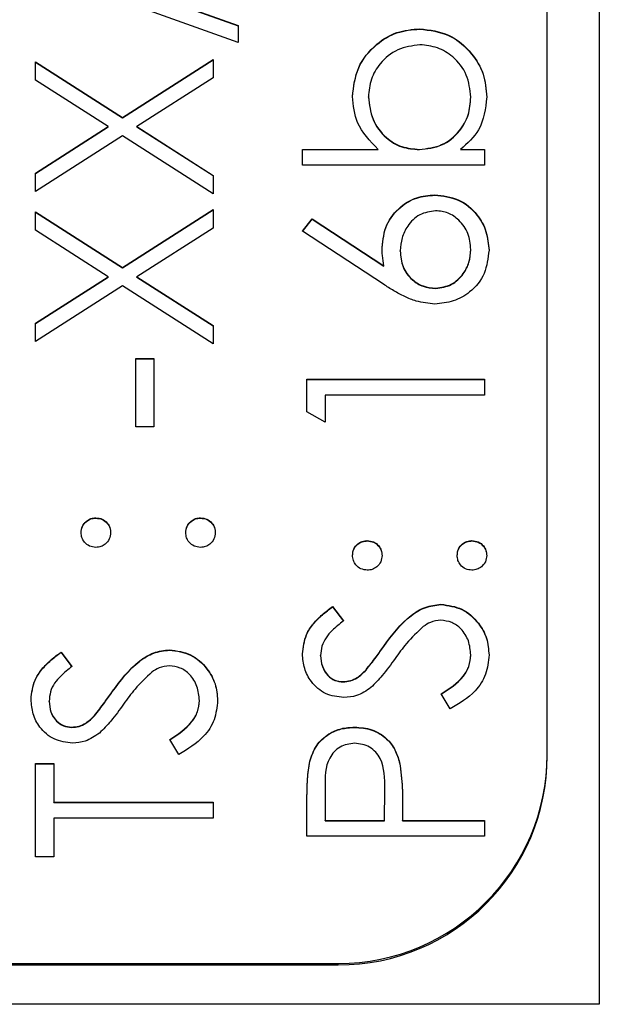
# Model space of a CAD drawing. Header units: millimetres. Extents: x 1841 to 4925, y 385 to 2485.
# Tile 9 of 28: x 2969.77 to 2975.32, y 1382.77 to 1392.2. Entities that reach past the tile are written whole.
import ezdxf

# ---------------------------------------------------------------- set-up
doc = ezdxf.new("R2010")
doc.units = ezdxf.units.MM

msp = doc.modelspace()

# ---------------------------------------------------------------- linework, layer by layer
at = {"color": 7, "linetype": 'Continuous', "lineweight": 25}
for p, q in [((2975.3192, 1443.77), (2975.3192, 1382.77)), ((2974.8192, 1385.1607), (2974.8192, 1441.1379)), ((2969.8756, 1392.8538), (2971.859, 1392.143)), ((2969.8756, 1392.8509), (2971.859, 1392.1401)), ((2971.859, 1391.9823), (2969.8756, 1392.6931)), ((2971.859, 1392.143), (2971.859, 1391.9823)), ((2973.6005, 1392.1102), (2973.6005, 1392.113)), ((2969.9192, 1391.7971), (2970.7522, 1391.2644)), ((2969.9192, 1391.6212), (2969.9192, 1391.7971)), ((2970.7522, 1391.2644), (2971.6192, 1391.8189)), ((2970.7522, 1391.2616), (2971.6192, 1391.8161)), ((2971.6192, 1391.8189), (2971.6192, 1391.6429)), ((2969.9192, 1391.7943), (2970.7522, 1391.2616)), ((2970.6146, 1391.1762), (2969.9192, 1391.6212)), ((2971.6192, 1391.6429), (2970.8898, 1391.1762)), ((2973.1077, 1391.4583), (2973.1077, 1391.4612)), ((2974.0885, 1391.4559), (2974.0885, 1391.4588)), ((2970.7522, 1391.2616), (2970.7522, 1391.2644)), ((2969.9192, 1390.7313), (2970.6146, 1391.1762)), ((2969.9192, 1390.7285), (2970.6146, 1391.1734)), ((2970.6146, 1391.1734), (2970.6146, 1391.1762)), ((2970.8898, 1391.1762), (2971.6192, 1390.7095)), ((2970.8898, 1391.1734), (2970.8898, 1391.1762)), ((2970.8898, 1391.1734), (2971.6192, 1390.7067)), ((2970.7522, 1391.0884), (2969.9192, 1390.5553)), ((2971.6192, 1390.5336), (2970.7522, 1391.0884)), ((2972.4756, 1390.9584), (2973.2024, 1390.9584)), ((2972.4756, 1390.8059), (2972.4756, 1390.9584)), ((2972.4756, 1390.9555), (2973.2024, 1390.9555)), ((2973.2024, 1390.9555), (2973.2024, 1390.9584)), ((2973.5957, 1390.9555), (2973.5957, 1390.9584)), ((2973.9894, 1390.9584), (2974.2192, 1390.9584)), ((2973.9894, 1390.9555), (2973.9894, 1390.9584)), ((2973.9894, 1390.9555), (2974.2192, 1390.9555)), ((2974.2192, 1390.9584), (2974.2192, 1390.8059)), ((2974.2192, 1390.8059), (2972.4756, 1390.8059)), ((2969.9192, 1390.5553), (2969.9192, 1390.7313)), ((2971.6192, 1390.7095), (2971.6192, 1390.5336)), ((2973.7421, 1390.5198), (2973.7421, 1390.5227)), ((2970.7522, 1389.8265), (2971.6192, 1390.3811)), ((2971.6192, 1390.3811), (2971.6192, 1390.2051)), ((2969.9192, 1390.3593), (2970.7522, 1389.8265)), ((2969.9192, 1390.1833), (2969.9192, 1390.3593)), ((2969.9192, 1390.3564), (2970.7522, 1389.8237)), ((2970.7522, 1389.8237), (2971.6192, 1390.3782)), ((2972.4756, 1390.1741), (2972.5679, 1390.2915)), ((2972.4771, 1390.1731), (2972.5679, 1390.2887)), ((2972.5679, 1390.2915), (2973.2548, 1389.8425)), ((2972.5679, 1390.2887), (2972.5679, 1390.2915)), ((2972.5679, 1390.2887), (2973.2548, 1389.8397)), ((2971.6192, 1390.2051), (2970.8898, 1389.7384)), ((2970.6146, 1389.7384), (2969.9192, 1390.1833)), ((2973.2514, 1389.6669), (2972.4756, 1390.1741)), ((2973.4128, 1389.9837), (2973.4128, 1389.9865)), ((2974.0885, 1389.9969), (2974.0885, 1389.9998)), ((2970.7522, 1389.8237), (2970.7522, 1389.8265)), ((2973.2548, 1389.8397), (2973.2548, 1389.8425)), ((2969.9192, 1389.2935), (2970.6146, 1389.7384)), ((2969.9192, 1389.2906), (2970.6146, 1389.7355)), ((2970.6146, 1389.7355), (2970.6146, 1389.7384)), ((2970.8898, 1389.7384), (2971.6192, 1389.2717)), ((2970.8898, 1389.7355), (2970.8898, 1389.7384)), ((2970.8898, 1389.7355), (2971.6192, 1389.2688)), ((2970.7522, 1389.6505), (2969.9192, 1389.1175)), ((2971.6192, 1389.0957), (2970.7522, 1389.6505)), ((2973.7513, 1389.6266), (2973.7513, 1389.6294)), ((2969.9192, 1389.1175), (2969.9192, 1389.2935)), ((2971.6192, 1389.2717), (2971.6192, 1389.0957)), ((2970.8782, 1388.9541), (2971.0526, 1388.9541)), ((2970.8782, 1388.3005), (2970.8782, 1388.9541)), ((2970.8782, 1388.9512), (2971.0526, 1388.9512)), ((2971.0526, 1388.9541), (2971.0526, 1388.3005)), ((2972.5192, 1388.758), (2974.2192, 1388.758)), ((2972.5192, 1388.4438), (2972.5192, 1388.758)), ((2972.5192, 1388.7551), (2974.2192, 1388.7551)), ((2974.2192, 1388.758), (2974.2192, 1388.6055)), ((2972.6936, 1388.6055), (2972.6936, 1388.3441)), ((2974.2192, 1388.6055), (2972.6936, 1388.6055)), ((2972.6936, 1388.3441), (2972.5192, 1388.4438)), ((2971.0526, 1388.3005), (2970.8782, 1388.3005)), ((2970.4968, 1387.4262), (2970.4968, 1387.4291)), ((2971.4994, 1387.4262), (2971.4994, 1387.4291)), ((2973.0968, 1387.2083), (2973.0968, 1387.2112)), ((2974.0994, 1387.2083), (2974.0994, 1387.2112)), ((2972.7634, 1386.5794), (2972.8679, 1386.4415)), ((2972.7634, 1386.5765), (2972.7634, 1386.5794)), ((2972.7634, 1386.5765), (2972.8679, 1386.4387)), ((2973.8027, 1386.5983), (2973.8027, 1386.6012)), ((2970.1634, 1386.1437), (2970.2679, 1386.0058)), ((2970.1634, 1386.1408), (2970.1634, 1386.1437)), ((2970.1634, 1386.1408), (2970.2679, 1386.003)), ((2971.2027, 1386.1626), (2971.2027, 1386.1655)), ((2973.2541, 1386.198), (2973.2541, 1386.2009)), ((2972.65, 1386.1068), (2972.65, 1386.1096)), ((2974.0885, 1386.1129), (2974.0885, 1386.1158)), ((2973.0849, 1385.9696), (2973.0849, 1385.9725)), ((2972.8652, 1385.8576), (2972.8652, 1385.8605)), ((2970.6541, 1385.7623), (2970.6541, 1385.7651)), ((2970.05, 1385.6711), (2970.05, 1385.6739)), ((2971.4885, 1385.6772), (2971.4885, 1385.68)), ((2973.8913, 1385.599), (2973.8051, 1385.7427)), ((2970.4849, 1385.5339), (2970.4849, 1385.5367)), ((2970.2652, 1385.4219), (2970.2652, 1385.4247)), ((2972.9752, 1385.4219), (2972.9752, 1385.4247)), ((2971.2913, 1385.1633), (2971.2051, 1385.307)), ((2972.5448, 1385.0965), (2972.5448, 1385.0993)), ((2974.8192, 1385.1465), (2974.8192, 1385.1607)), ((2969.9192, 1385.0762), (2970.0936, 1385.0762)), ((2969.9192, 1384.1829), (2969.9192, 1385.0762)), ((2969.9192, 1385.0733), (2970.0936, 1385.0733)), ((2970.0936, 1385.0762), (2970.0936, 1384.7058)), ((2973.4067, 1385.0828), (2973.4067, 1385.0857)), ((2972.6936, 1384.8423), (2972.6936, 1384.5315)), ((2973.2603, 1384.5315), (2973.264, 1384.829)), ((2973.2603, 1384.5287), (2973.264, 1384.8262)), ((2973.264, 1384.8321), (2973.264, 1384.8357)), ((2973.264, 1384.8262), (2973.264, 1384.829)), ((2970.0936, 1384.7058), (2971.6192, 1384.7058)), ((2970.0936, 1384.7029), (2970.0936, 1384.7058)), ((2970.0936, 1384.7029), (2971.6192, 1384.7029)), ((2971.6192, 1384.7058), (2971.6192, 1384.5533)), ((2972.5192, 1384.379), (2972.5192, 1384.7123)), ((2973.4346, 1384.653), (2973.4346, 1384.5315)), ((2971.6192, 1384.5533), (2970.0936, 1384.5533)), ((2970.0936, 1384.5533), (2970.0936, 1384.1829)), ((2972.6936, 1384.5315), (2973.2603, 1384.5315)), ((2972.6936, 1384.5287), (2972.6936, 1384.5315)), ((2972.6936, 1384.5287), (2973.2603, 1384.5287)), ((2973.2603, 1384.5287), (2973.2603, 1384.5315)), ((2973.4346, 1384.5315), (2974.2192, 1384.5315)), ((2973.4346, 1384.5287), (2973.4346, 1384.5315)), ((2973.4346, 1384.5287), (2974.2192, 1384.5287)), ((2974.2192, 1384.5315), (2974.2192, 1384.379)), ((2974.2192, 1384.379), (2972.5192, 1384.379)), ((2970.0936, 1384.1829), (2969.9192, 1384.1829)), ((2956.8192, 1383.1473), (2972.8192, 1383.1473)), ((2961.2192, 1383.1616), (2972.8192, 1383.1616)), ((2972.8192, 1383.1473), (2972.8192, 1383.1616)), ((2975.3192, 1382.77), (2954.3192, 1382.77))]:
    msp.add_line(p, q, dxfattribs=at)
for centre in [(2972.8196, 1385.1612), (2972.8196, 1385.1469)]:
    msp.add_arc(centre, 1.9996, 269.98831, 359.98831, dxfattribs=at)
for points, knots in [([(2972.9551, 1391.4649), (2972.9662, 1391.5603), (2972.9884, 1391.7512), (2973.1641, 1391.9622), (2973.3753, 1392.0937), (2973.5254, 1392.1066), (2973.6005, 1392.113)], [0, 0, 0, 0, 0.279577, 0.559334, 0.779604, 1, 1, 1, 1]), ([(2972.9551, 1391.4621), (2972.9662, 1391.5575), (2972.9884, 1391.7484), (2973.1641, 1391.9594), (2973.3753, 1392.0909), (2973.5254, 1392.1037), (2973.6005, 1392.1102)], [0, 0, 0, 0, 0.279577, 0.559334, 0.779604, 1, 1, 1, 1]), ([(2973.6005, 1392.113), (2973.6958, 1392.1014), (2973.8867, 1392.078), (2974.0942, 1391.8976), (2974.2219, 1391.6849), (2974.2346, 1391.5351), (2974.241, 1391.4601)], [0, 0, 0, 0, 0.279433, 0.559216, 0.779559, 1, 1, 1, 1]), ([(2973.6005, 1392.1102), (2973.6958, 1392.0985), (2973.8867, 1392.0751), (2974.0942, 1391.8948), (2974.2219, 1391.6821), (2974.2346, 1391.5322), (2974.241, 1391.4573)], [0, 0, 0, 0, 0.279433, 0.559216, 0.779559, 1, 1, 1, 1]), ([(2973.6005, 1391.9605), (2973.528, 1391.9502), (2973.383, 1391.9295), (2973.2206, 1391.7966), (2973.1246, 1391.6326), (2973.1133, 1391.5183), (2973.1077, 1391.4612)], [0, 0, 0, 0, 0.279403, 0.559104, 0.779552, 1, 1, 1, 1]), ([(2974.0885, 1391.4588), (2974.08, 1391.5315), (2974.0631, 1391.677), (2973.9337, 1391.8423), (2973.7717, 1391.9419), (2973.6575, 1391.9543), (2973.6005, 1391.9605)], [0, 0, 0, 0, 0.2797561, 0.5592787, 0.779725, 1, 1, 1, 1]), ([(2973.2024, 1390.9584), (2973.1237, 1391.038), (2972.9831, 1391.1805), (2972.9637, 1391.3779), (2972.9551, 1391.4649)], [0, 0, 0, 0, 0.559294, 1, 1, 1, 1]), ([(2973.1077, 1391.4612), (2973.1167, 1391.3883), (2973.1346, 1391.2427), (2973.2589, 1391.0727), (2973.4233, 1390.9734), (2973.5382, 1390.9634), (2973.5957, 1390.9584)], [0, 0, 0, 0, 0.279786, 0.559477, 0.779627, 1, 1, 1, 1]), ([(2973.1077, 1391.4583), (2973.1167, 1391.3855), (2973.1346, 1391.2399), (2973.2589, 1391.0698), (2973.4233, 1390.9705), (2973.5382, 1390.9605), (2973.5957, 1390.9555)], [0, 0, 0, 0, 0.279786, 0.559477, 0.779627, 1, 1, 1, 1]), ([(2973.5957, 1390.9584), (2973.6693, 1390.9666), (2973.8165, 1390.9829), (2973.9791, 1391.1197), (2974.0746, 1391.2856), (2974.0838, 1391.401), (2974.0885, 1391.4588)], [0, 0, 0, 0, 0.2796393, 0.5591919, 0.7795122, 1, 1, 1, 1]), ([(2973.5957, 1390.9555), (2973.6693, 1390.9637), (2973.8165, 1390.98), (2973.9791, 1391.1168), (2974.0746, 1391.2828), (2974.0838, 1391.3982), (2974.0885, 1391.4559)], [0, 0, 0, 0, 0.2796393, 0.5591919, 0.7795122, 1, 1, 1, 1]), ([(2974.241, 1391.4601), (2974.2281, 1391.3483), (2974.205, 1391.1483), (2974.0554, 1391.0165), (2973.9894, 1390.9584)], [0, 0, 0, 0, 0.558922, 1, 1, 1, 1]), ([(2973.2385, 1390.0185), (2973.247, 1390.093), (2973.264, 1390.2419), (2973.4003, 1390.4076), (2973.5666, 1390.5079), (2973.6836, 1390.5178), (2973.7421, 1390.5227)], [0, 0, 0, 0, 0.279638, 0.559326, 0.779527, 1, 1, 1, 1]), ([(2973.2385, 1390.0157), (2973.247, 1390.0901), (2973.264, 1390.239), (2973.4003, 1390.4047), (2973.5666, 1390.5051), (2973.6836, 1390.5149), (2973.7421, 1390.5198)], [0, 0, 0, 0, 0.279638, 0.559326, 0.779527, 1, 1, 1, 1]), ([(2973.7421, 1390.5227), (2973.8199, 1390.5139), (2973.9755, 1390.4963), (2974.1478, 1390.3513), (2974.2456, 1390.1743), (2974.2571, 1390.0525), (2974.2628, 1389.9916)], [0, 0, 0, 0, 0.279631, 0.55896, 0.779478, 1, 1, 1, 1]), ([(2973.7421, 1390.5198), (2973.8199, 1390.511), (2973.9755, 1390.4935), (2974.1478, 1390.3484), (2974.2456, 1390.1715), (2974.2571, 1390.0497), (2974.2628, 1389.9888)], [0, 0, 0, 0, 0.2796308, 0.5589603, 0.7794783, 1, 1, 1, 1]), ([(2973.7513, 1390.3702), (2973.698, 1390.3623), (2973.5913, 1390.3466), (2973.4838, 1390.2351), (2973.4217, 1390.1122), (2973.4158, 1390.0284), (2973.4128, 1389.9865)], [0, 0, 0, 0, 0.278754, 0.558605, 0.779147, 1, 1, 1, 1]), ([(2974.0885, 1389.9998), (2974.0832, 1390.052), (2974.0728, 1390.1563), (2973.9857, 1390.2774), (2973.8744, 1390.3573), (2973.7923, 1390.3659), (2973.7513, 1390.3702)], [0, 0, 0, 0, 0.280018, 0.559853, 0.779987, 1, 1, 1, 1]), ([(2973.2548, 1389.8425), (2973.2497, 1389.8752), (2973.2405, 1389.9335), (2973.2391, 1389.9925), (2973.2385, 1390.0185)], [0, 0, 0, 0, 0.55991, 1, 1, 1, 1]), ([(2973.4128, 1389.9865), (2973.4172, 1389.9347), (2973.4261, 1389.8313), (2973.5157, 1389.7126), (2973.6297, 1389.6406), (2973.7108, 1389.6331), (2973.7513, 1389.6294)], [0, 0, 0, 0, 0.280127, 0.559515, 0.779719, 1, 1, 1, 1]), ([(2973.4128, 1389.9837), (2973.4172, 1389.9319), (2973.4261, 1389.8285), (2973.5157, 1389.7098), (2973.6297, 1389.6377), (2973.7108, 1389.6303), (2973.7513, 1389.6266)], [0, 0, 0, 0, 0.280127, 0.559515, 0.779719, 1, 1, 1, 1]), ([(2974.2628, 1389.9916), (2974.2537, 1389.9156), (2974.2354, 1389.7636), (2974.0973, 1389.592), (2973.9242, 1389.4947), (2973.8049, 1389.4828), (2973.7452, 1389.4769)], [0, 0, 0, 0, 0.2796696, 0.5590848, 0.7795576, 1, 1, 1, 1]), ([(2973.7513, 1389.6294), (2973.8035, 1389.6367), (2973.908, 1389.6513), (2974.016, 1389.7574), (2974.0791, 1389.8768), (2974.0853, 1389.9588), (2974.0885, 1389.9998)], [0, 0, 0, 0, 0.279059, 0.55882, 0.779303, 1, 1, 1, 1]), ([(2973.7513, 1389.6266), (2973.8035, 1389.6339), (2973.908, 1389.6485), (2974.016, 1389.7545), (2974.0791, 1389.874), (2974.0853, 1389.9559), (2974.0885, 1389.9969)], [0, 0, 0, 0, 0.279059, 0.55882, 0.779303, 1, 1, 1, 1]), ([(2973.7452, 1389.4769), (2973.6844, 1389.4829), (2973.5842, 1389.4929), (2973.4546, 1389.5468), (2973.3507, 1389.6029), (2973.2845, 1389.6455), (2973.2514, 1389.6669)], [0, 0, 0, 0, 0.339374, 0.559486, 0.779731, 1, 1, 1, 1]), ([(2970.3551, 1387.2874), (2970.3575, 1387.3084), (2970.3623, 1387.3503), (2970.4012, 1387.3961), (2970.4474, 1387.4251), (2970.4803, 1387.4278), (2970.4968, 1387.4291)], [0, 0, 0, 0, 0.2796016, 0.559212, 0.7794752, 1, 1, 1, 1]), ([(2970.3551, 1387.2846), (2970.3575, 1387.3055), (2970.3623, 1387.3474), (2970.4012, 1387.3932), (2970.4474, 1387.4223), (2970.4803, 1387.4249), (2970.4968, 1387.4262)], [0, 0, 0, 0, 0.279602, 0.559212, 0.779475, 1, 1, 1, 1]), ([(2970.4968, 1387.4291), (2970.5177, 1387.4267), (2970.5597, 1387.422), (2970.6056, 1387.3831), (2970.6343, 1387.3368), (2970.6371, 1387.3039), (2970.6385, 1387.2874)], [0, 0, 0, 0, 0.2795175, 0.5593264, 0.7795441, 1, 1, 1, 1]), ([(2970.4968, 1387.4262), (2970.5177, 1387.4239), (2970.5597, 1387.4192), (2970.6056, 1387.3802), (2970.6343, 1387.3339), (2970.6371, 1387.301), (2970.6385, 1387.2846)], [0, 0, 0, 0, 0.2795175, 0.5593264, 0.7795441, 1, 1, 1, 1]), ([(2971.3577, 1387.2874), (2971.3601, 1387.3084), (2971.3648, 1387.3503), (2971.4038, 1387.3961), (2971.4499, 1387.4251), (2971.4829, 1387.4278), (2971.4994, 1387.4291)], [0, 0, 0, 0, 0.279602, 0.559212, 0.779475, 1, 1, 1, 1]), ([(2971.3577, 1387.2846), (2971.3601, 1387.3055), (2971.3648, 1387.3474), (2971.4038, 1387.3932), (2971.4499, 1387.4223), (2971.4829, 1387.4249), (2971.4994, 1387.4262)], [0, 0, 0, 0, 0.279602, 0.559212, 0.779475, 1, 1, 1, 1]), ([(2971.4994, 1387.4291), (2971.5202, 1387.4266), (2971.562, 1387.4216), (2971.6081, 1387.383), (2971.6366, 1387.3366), (2971.6395, 1387.3038), (2971.641, 1387.2874)], [0, 0, 0, 0, 0.279469, 0.559358, 0.779674, 1, 1, 1, 1]), ([(2971.4994, 1387.4262), (2971.5202, 1387.4237), (2971.562, 1387.4188), (2971.6081, 1387.3801), (2971.6366, 1387.3338), (2971.6395, 1387.301), (2971.641, 1387.2846)], [0, 0, 0, 0, 0.279469, 0.559358, 0.779674, 1, 1, 1, 1]), ([(2970.4968, 1387.1458), (2970.476, 1387.1484), (2970.4343, 1387.1536), (2970.3882, 1387.192), (2970.3597, 1387.2383), (2970.3567, 1387.2711), (2970.3551, 1387.2874)], [0, 0, 0, 0, 0.2795852, 0.5594544, 0.7796968, 1, 1, 1, 1]), ([(2970.6385, 1387.2874), (2970.636, 1387.2665), (2970.6311, 1387.2247), (2970.5925, 1387.1786), (2970.5461, 1387.1502), (2970.5132, 1387.1473), (2970.4968, 1387.1458)], [0, 0, 0, 0, 0.279647, 0.559299, 0.779615, 1, 1, 1, 1]), ([(2971.4994, 1387.1458), (2971.4785, 1387.1483), (2971.4367, 1387.1533), (2971.3904, 1387.1917), (2971.362, 1387.2382), (2971.3591, 1387.271), (2971.3577, 1387.2874)], [0, 0, 0, 0, 0.279576, 0.559284, 0.779552, 1, 1, 1, 1]), ([(2971.641, 1387.2874), (2971.6385, 1387.2666), (2971.6333, 1387.2249), (2971.5948, 1387.1789), (2971.5485, 1387.1504), (2971.5157, 1387.1474), (2971.4994, 1387.1458)], [0, 0, 0, 0, 0.279581, 0.559143, 0.779575, 1, 1, 1, 1]), ([(2972.9551, 1387.0696), (2972.9575, 1387.0905), (2972.9623, 1387.1324), (2973.0012, 1387.1782), (2973.0474, 1387.2073), (2973.0803, 1387.2099), (2973.0968, 1387.2112)], [0, 0, 0, 0, 0.279602, 0.559212, 0.779475, 1, 1, 1, 1]), ([(2972.9551, 1387.0667), (2972.9575, 1387.0877), (2972.9623, 1387.1296), (2973.0012, 1387.1754), (2973.0474, 1387.2044), (2973.0803, 1387.207), (2973.0968, 1387.2083)], [0, 0, 0, 0, 0.279602, 0.559212, 0.779475, 1, 1, 1, 1]), ([(2973.0968, 1387.2112), (2973.1177, 1387.2089), (2973.1597, 1387.2042), (2973.2056, 1387.1652), (2973.2343, 1387.1189), (2973.2371, 1387.086), (2973.2385, 1387.0696)], [0, 0, 0, 0, 0.279517, 0.559326, 0.779544, 1, 1, 1, 1]), ([(2973.0968, 1387.2083), (2973.1177, 1387.206), (2973.1597, 1387.2013), (2973.2056, 1387.1624), (2973.2343, 1387.1161), (2973.2371, 1387.0832), (2973.2385, 1387.0667)], [0, 0, 0, 0, 0.279517, 0.559326, 0.779544, 1, 1, 1, 1]), ([(2973.9577, 1387.0696), (2973.9601, 1387.0905), (2973.9648, 1387.1324), (2974.0038, 1387.1782), (2974.0499, 1387.2073), (2974.0829, 1387.2099), (2974.0994, 1387.2112)], [0, 0, 0, 0, 0.279602, 0.559212, 0.779475, 1, 1, 1, 1]), ([(2973.9577, 1387.0667), (2973.9601, 1387.0877), (2973.9648, 1387.1296), (2974.0038, 1387.1754), (2974.0499, 1387.2044), (2974.0829, 1387.207), (2974.0994, 1387.2083)], [0, 0, 0, 0, 0.279602, 0.559212, 0.779475, 1, 1, 1, 1]), ([(2974.0994, 1387.2112), (2974.1202, 1387.2087), (2974.162, 1387.2038), (2974.2081, 1387.1651), (2974.2366, 1387.1188), (2974.2395, 1387.086), (2974.241, 1387.0696)], [0, 0, 0, 0, 0.279469, 0.559358, 0.779674, 1, 1, 1, 1]), ([(2974.0994, 1387.2083), (2974.1202, 1387.2059), (2974.162, 1387.2009), (2974.2081, 1387.1622), (2974.2366, 1387.1159), (2974.2395, 1387.0831), (2974.241, 1387.0667)], [0, 0, 0, 0, 0.279469, 0.559358, 0.779674, 1, 1, 1, 1]), ([(2973.0968, 1386.928), (2973.076, 1386.9306), (2973.0343, 1386.9357), (2972.9882, 1386.9742), (2972.9597, 1387.0205), (2972.9567, 1387.0532), (2972.9551, 1387.0696)], [0, 0, 0, 0, 0.2795852, 0.5594544, 0.7796968, 1, 1, 1, 1]), ([(2973.2385, 1387.0696), (2973.236, 1387.0487), (2973.2311, 1387.0069), (2973.1925, 1386.9608), (2973.1461, 1386.9323), (2973.1132, 1386.9294), (2973.0968, 1386.928)], [0, 0, 0, 0, 0.279647, 0.559299, 0.779615, 1, 1, 1, 1]), ([(2974.0994, 1386.928), (2974.0785, 1386.9305), (2974.0367, 1386.9354), (2973.9904, 1386.9739), (2973.962, 1387.0203), (2973.9591, 1387.0532), (2973.9577, 1387.0696)], [0, 0, 0, 0, 0.279576, 0.559284, 0.779552, 1, 1, 1, 1]), ([(2974.241, 1387.0696), (2974.2385, 1387.0488), (2974.2333, 1387.0071), (2974.1948, 1386.961), (2974.1485, 1386.9326), (2974.1157, 1386.9295), (2974.0994, 1386.928)], [0, 0, 0, 0, 0.279581, 0.559143, 0.779575, 1, 1, 1, 1]), ([(2972.4756, 1386.1267), (2972.4831, 1386.1903), (2972.4955, 1386.2952), (2972.5772, 1386.4187), (2972.665, 1386.5052), (2972.7306, 1386.5547), (2972.7634, 1386.5794)], [0, 0, 0, 0, 0.338729, 0.558835, 0.779344, 1, 1, 1, 1]), ([(2972.4756, 1386.1238), (2972.4831, 1386.1874), (2972.4955, 1386.2924), (2972.5772, 1386.4159), (2972.665, 1386.5024), (2972.7306, 1386.5518), (2972.7634, 1386.5765)], [0, 0, 0, 0, 0.338729, 0.558835, 0.779344, 1, 1, 1, 1]), ([(2973.2541, 1386.2009), (2973.333, 1386.3074), (2973.443, 1386.4558), (2973.6476, 1386.5821), (2973.7511, 1386.5948), (2973.8027, 1386.6012)], [0, 0, 0, 0, 0.560115, 0.780284, 1, 1, 1, 1]), ([(2973.2541, 1386.198), (2973.333, 1386.3045), (2973.443, 1386.4529), (2973.6476, 1386.5792), (2973.7511, 1386.592), (2973.8027, 1386.5983)], [0, 0, 0, 0, 0.560115, 0.780284, 1, 1, 1, 1]), ([(2973.8027, 1386.6012), (2973.8723, 1386.5917), (2974.0115, 1386.5727), (2974.1596, 1386.4368), (2974.2496, 1386.2799), (2974.2584, 1386.1705), (2974.2628, 1386.1158)], [0, 0, 0, 0, 0.279183, 0.559085, 0.779446, 1, 1, 1, 1]), ([(2973.8027, 1386.5983), (2973.8723, 1386.5888), (2974.0115, 1386.5698), (2974.1596, 1386.434), (2974.2496, 1386.277), (2974.2584, 1386.1676), (2974.2628, 1386.1129)], [0, 0, 0, 0, 0.279183, 0.559085, 0.779446, 1, 1, 1, 1]), ([(2972.8679, 1386.4415), (2972.8314, 1386.4122), (2972.7712, 1386.3638), (2972.6985, 1386.284), (2972.657, 1386.2008), (2972.6523, 1386.14), (2972.65, 1386.1096)], [0, 0, 0, 0, 0.340409, 0.560482, 0.78018, 1, 1, 1, 1]), ([(2973.8004, 1386.4487), (2973.7665, 1386.4445), (2973.7059, 1386.437), (2973.6557, 1386.4028), (2973.6335, 1386.3878)], [0, 0, 0, 0, 0.55899, 1, 1, 1, 1]), ([(2974.0885, 1386.1158), (2974.0839, 1386.1614), (2974.0747, 1386.2527), (2974.006, 1386.3643), (2973.9081, 1386.4352), (2973.8363, 1386.4442), (2973.8004, 1386.4487)], [0, 0, 0, 0, 0.280276, 0.560148, 0.780153, 1, 1, 1, 1]), ([(2973.6335, 1386.3878), (2973.5774, 1386.3354), (2973.4773, 1386.2418), (2973.3975, 1386.1304), (2973.3624, 1386.0814)], [0, 0, 0, 0, 0.559496, 1, 1, 1, 1]), ([(2969.8756, 1385.6909), (2969.8831, 1385.7546), (2969.8955, 1385.8595), (2969.9772, 1385.983), (2970.065, 1386.0695), (2970.1306, 1386.1189), (2970.1634, 1386.1437)], [0, 0, 0, 0, 0.338729, 0.558835, 0.779344, 1, 1, 1, 1]), ([(2969.8756, 1385.6881), (2969.8831, 1385.7517), (2969.8955, 1385.8567), (2969.9772, 1385.9802), (2970.065, 1386.0666), (2970.1306, 1386.1161), (2970.1634, 1386.1408)], [0, 0, 0, 0, 0.338729, 0.558835, 0.779344, 1, 1, 1, 1]), ([(2970.6541, 1385.7651), (2970.733, 1385.8717), (2970.843, 1386.02), (2971.0476, 1386.1464), (2971.1511, 1386.1591), (2971.2027, 1386.1655)], [0, 0, 0, 0, 0.560115, 0.780284, 1, 1, 1, 1]), ([(2970.6541, 1385.7623), (2970.733, 1385.8688), (2970.843, 1386.0172), (2971.0476, 1386.1435), (2971.1511, 1386.1563), (2971.2027, 1386.1626)], [0, 0, 0, 0, 0.560115, 0.780284, 1, 1, 1, 1]), ([(2971.2027, 1386.1655), (2971.2723, 1386.156), (2971.4115, 1386.137), (2971.5596, 1386.0011), (2971.6496, 1385.8442), (2971.6584, 1385.7348), (2971.6628, 1385.68)], [0, 0, 0, 0, 0.279183, 0.559085, 0.779446, 1, 1, 1, 1]), ([(2971.2027, 1386.1626), (2971.2723, 1386.1531), (2971.4115, 1386.1341), (2971.5596, 1385.9982), (2971.6496, 1385.8413), (2971.6584, 1385.7319), (2971.6628, 1385.6772)], [0, 0, 0, 0, 0.279183, 0.559085, 0.779446, 1, 1, 1, 1]), ([(2973.0849, 1385.9725), (2973.1174, 1386.0144), (2973.1756, 1386.0892), (2973.2301, 1386.1668), (2973.2541, 1386.2009)], [0, 0, 0, 0, 0.559906, 1, 1, 1, 1]), ([(2973.0849, 1385.9696), (2973.1174, 1386.0115), (2973.1756, 1386.0864), (2973.2301, 1386.1639), (2973.2541, 1386.198)], [0, 0, 0, 0, 0.559906, 1, 1, 1, 1]), ([(2972.8724, 1385.708), (2972.812, 1385.7153), (2972.6914, 1385.73), (2972.5603, 1385.8461), (2972.4878, 1385.9849), (2972.4797, 1386.0794), (2972.4756, 1386.1267)], [0, 0, 0, 0, 0.2795526, 0.5587984, 0.7793777, 1, 1, 1, 1]), ([(2972.65, 1386.1096), (2972.6527, 1386.0751), (2972.658, 1386.0062), (2972.711, 1385.9232), (2972.7838, 1385.8688), (2972.8381, 1385.8632), (2972.8652, 1385.8605)], [0, 0, 0, 0, 0.280274, 0.559931, 0.77992, 1, 1, 1, 1]), ([(2972.65, 1386.1068), (2972.6527, 1386.0723), (2972.658, 1386.0034), (2972.711, 1385.9204), (2972.7838, 1385.8659), (2972.8381, 1385.8604), (2972.8652, 1385.8576)], [0, 0, 0, 0, 0.280274, 0.559931, 0.77992, 1, 1, 1, 1]), ([(2973.3624, 1386.0814), (2973.3233, 1386.026), (2973.2534, 1385.9271), (2973.1685, 1385.8409), (2973.1312, 1385.8029)], [0, 0, 0, 0, 0.560413, 1, 1, 1, 1]), ([(2973.8051, 1385.7427), (2973.8828, 1385.7932), (2973.991, 1385.8636), (2974.0772, 1386.0076), (2974.0847, 1386.0797), (2974.0885, 1386.1158)], [0, 0, 0, 0, 0.559321, 0.779782, 1, 1, 1, 1]), ([(2973.8051, 1385.7398), (2973.8828, 1385.7903), (2973.991, 1385.8607), (2974.0772, 1386.0047), (2974.0847, 1386.0769), (2974.0885, 1386.1129)], [0, 0, 0, 0, 0.559321, 0.779782, 1, 1, 1, 1]), ([(2974.2628, 1386.1158), (2974.2565, 1386.0529), (2974.2439, 1385.9272), (2974.1158, 1385.7335), (2973.9765, 1385.6501), (2973.8913, 1385.599)], [0, 0, 0, 0, 0.27988, 0.559666, 1, 1, 1, 1]), ([(2970.2679, 1386.0058), (2970.2314, 1385.9764), (2970.1712, 1385.9281), (2970.0985, 1385.8483), (2970.057, 1385.7651), (2970.0523, 1385.7043), (2970.05, 1385.6739)], [0, 0, 0, 0, 0.3404085, 0.560482, 0.7801798, 1, 1, 1, 1]), ([(2971.0335, 1385.952), (2970.9774, 1385.8997), (2970.8773, 1385.8061), (2970.7975, 1385.6947), (2970.7624, 1385.6457)], [0, 0, 0, 0, 0.5594958, 1, 1, 1, 1]), ([(2971.2004, 1386.013), (2971.1665, 1386.0088), (2971.1059, 1386.0013), (2971.0557, 1385.9671), (2971.0335, 1385.952)], [0, 0, 0, 0, 0.55899, 1, 1, 1, 1]), ([(2971.4885, 1385.68), (2971.4839, 1385.7257), (2971.4747, 1385.817), (2971.406, 1385.9286), (2971.3081, 1385.9995), (2971.2363, 1386.0085), (2971.2004, 1386.013)], [0, 0, 0, 0, 0.280276, 0.560148, 0.780153, 1, 1, 1, 1]), ([(2972.8652, 1385.8605), (2972.8889, 1385.8625), (2972.9364, 1385.8664), (2973.0146, 1385.9032), (2973.0582, 1385.9462), (2973.0849, 1385.9725)], [0, 0, 0, 0, 0.279946, 0.559774, 1, 1, 1, 1]), ([(2972.8652, 1385.8576), (2972.8889, 1385.8596), (2972.9364, 1385.8636), (2973.0146, 1385.9004), (2973.0582, 1385.9433), (2973.0849, 1385.9696)], [0, 0, 0, 0, 0.279946, 0.559774, 1, 1, 1, 1]), ([(2970.4849, 1385.5367), (2970.5174, 1385.5787), (2970.5756, 1385.6535), (2970.6301, 1385.731), (2970.6541, 1385.7651)], [0, 0, 0, 0, 0.559906, 1, 1, 1, 1]), ([(2970.4849, 1385.5339), (2970.5174, 1385.5758), (2970.5756, 1385.6507), (2970.6301, 1385.7282), (2970.6541, 1385.7623)], [0, 0, 0, 0, 0.559906, 1, 1, 1, 1]), ([(2973.1312, 1385.8029), (2973.0871, 1385.773), (2973.0083, 1385.7195), (2972.9139, 1385.7115), (2972.8724, 1385.708)], [0, 0, 0, 0, 0.55984, 1, 1, 1, 1]), ([(2970.2724, 1385.2722), (2970.212, 1385.2796), (2970.0914, 1385.2943), (2969.9603, 1385.4104), (2969.8878, 1385.5491), (2969.8797, 1385.6437), (2969.8756, 1385.6909)], [0, 0, 0, 0, 0.279553, 0.558798, 0.779378, 1, 1, 1, 1]), ([(2970.05, 1385.6739), (2970.0527, 1385.6394), (2970.058, 1385.5705), (2970.111, 1385.4875), (2970.1838, 1385.4331), (2970.2381, 1385.4275), (2970.2652, 1385.4247)], [0, 0, 0, 0, 0.280274, 0.559931, 0.77992, 1, 1, 1, 1]), ([(2970.05, 1385.6711), (2970.0527, 1385.6366), (2970.058, 1385.5676), (2970.111, 1385.4847), (2970.1838, 1385.4302), (2970.2381, 1385.4247), (2970.2652, 1385.4219)], [0, 0, 0, 0, 0.280274, 0.559931, 0.77992, 1, 1, 1, 1]), ([(2971.2051, 1385.307), (2971.2828, 1385.3575), (2971.391, 1385.4279), (2971.4772, 1385.5718), (2971.4847, 1385.644), (2971.4885, 1385.68)], [0, 0, 0, 0, 0.559321, 0.779782, 1, 1, 1, 1]), ([(2971.2051, 1385.3041), (2971.2828, 1385.3546), (2971.391, 1385.425), (2971.4772, 1385.569), (2971.4847, 1385.6411), (2971.4885, 1385.6772)], [0, 0, 0, 0, 0.559321, 0.779782, 1, 1, 1, 1]), ([(2971.6628, 1385.68), (2971.6565, 1385.6172), (2971.6439, 1385.4915), (2971.5158, 1385.2978), (2971.3765, 1385.2143), (2971.2913, 1385.1633)], [0, 0, 0, 0, 0.27988, 0.559666, 1, 1, 1, 1]), ([(2970.7624, 1385.6457), (2970.7233, 1385.5903), (2970.6534, 1385.4914), (2970.5685, 1385.4051), (2970.5312, 1385.3672)], [0, 0, 0, 0, 0.5604127, 1, 1, 1, 1]), ([(2970.2652, 1385.4247), (2970.2889, 1385.4267), (2970.3364, 1385.4307), (2970.4146, 1385.4675), (2970.4582, 1385.5105), (2970.4849, 1385.5367)], [0, 0, 0, 0, 0.279946, 0.559774, 1, 1, 1, 1]), ([(2970.2652, 1385.4219), (2970.2889, 1385.4239), (2970.3364, 1385.4279), (2970.4146, 1385.4647), (2970.4582, 1385.5076), (2970.4849, 1385.5339)], [0, 0, 0, 0, 0.279946, 0.559774, 1, 1, 1, 1]), ([(2972.5448, 1385.0993), (2972.5634, 1385.1509), (2972.6007, 1385.2542), (2972.7157, 1385.3609), (2972.8463, 1385.4172), (2972.9322, 1385.4222), (2972.9752, 1385.4247)], [0, 0, 0, 0, 0.279705, 0.559381, 0.779509, 1, 1, 1, 1]), ([(2972.5448, 1385.0965), (2972.5634, 1385.1481), (2972.6007, 1385.2513), (2972.7157, 1385.3581), (2972.8463, 1385.4144), (2972.9322, 1385.4194), (2972.9752, 1385.4219)], [0, 0, 0, 0, 0.279705, 0.559381, 0.779509, 1, 1, 1, 1]), ([(2972.9752, 1385.4247), (2973.0313, 1385.4207), (2973.1432, 1385.4126), (2973.2796, 1385.3275), (2973.3677, 1385.2117), (2973.3937, 1385.1277), (2973.4067, 1385.0857)], [0, 0, 0, 0, 0.280099, 0.559324, 0.779458, 1, 1, 1, 1]), ([(2972.9752, 1385.4219), (2973.0313, 1385.4178), (2973.1432, 1385.4098), (2973.2796, 1385.3246), (2973.3677, 1385.2089), (2973.3937, 1385.1249), (2973.4067, 1385.0828)], [0, 0, 0, 0, 0.280099, 0.559324, 0.779458, 1, 1, 1, 1]), ([(2970.5312, 1385.3672), (2970.4871, 1385.3373), (2970.4083, 1385.2838), (2970.3139, 1385.2758), (2970.2724, 1385.2722)], [0, 0, 0, 0, 0.55984, 1, 1, 1, 1]), ([(2972.9759, 1385.2722), (2972.9271, 1385.2645), (2972.8537, 1385.2529), (2972.7771, 1385.1903), (2972.691, 1385.0703), (2972.6924, 1384.9436), (2972.6936, 1384.8423)], [0, 0, 0, 0, 0.248969, 0.374729, 0.500383, 1, 1, 1, 1]), ([(2973.264, 1384.829), (2973.2644, 1384.9326), (2973.2648, 1385.0621), (2973.1798, 1385.1876), (2973.1017, 1385.253), (2973.0261, 1385.2645), (2972.9759, 1385.2722)], [0, 0, 0, 0, 0.499721, 0.62535, 0.751083, 1, 1, 1, 1]), ([(2972.5192, 1384.7123), (2972.519, 1384.7849), (2972.5186, 1384.9146), (2972.5368, 1385.0429), (2972.5448, 1385.0993)], [0, 0, 0, 0, 0.560314, 1, 1, 1, 1]), ([(2972.5192, 1384.7094), (2972.519, 1384.7821), (2972.5186, 1384.9117), (2972.5368, 1385.04), (2972.5448, 1385.0965)], [0, 0, 0, 0, 0.560314, 1, 1, 1, 1]), ([(2973.4067, 1385.0857), (2973.4168, 1385.0053), (2973.4349, 1384.8616), (2973.4347, 1384.7168), (2973.4346, 1384.653)], [0, 0, 0, 0, 0.559694, 1, 1, 1, 1]), ([(2973.4067, 1385.0828), (2973.4168, 1385.0024), (2973.4349, 1384.8587), (2973.4347, 1384.7139), (2973.4346, 1384.6502)], [0, 0, 0, 0, 0.559694, 1, 1, 1, 1])]:
    msp.add_open_spline(points, degree=3, knots=knots, dxfattribs=at)

doc.saveas('drawing.dxf')
